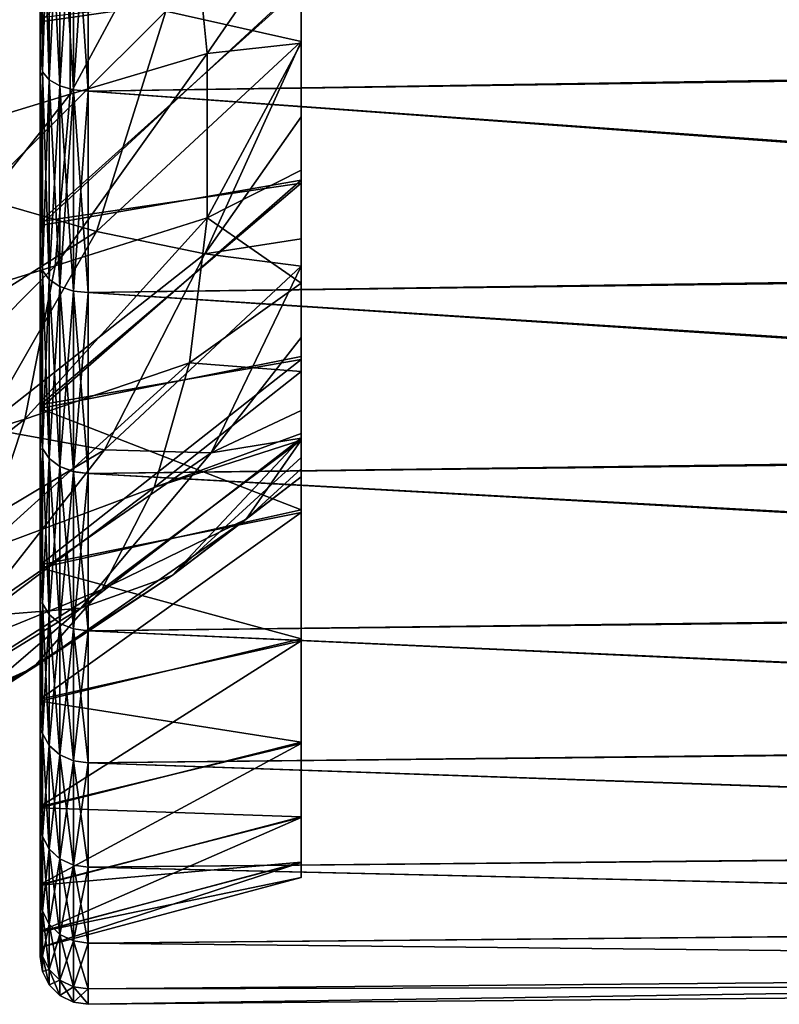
# Model space of a CAD drawing. Header units: metres. Extents: x 59 to 132, y -85 to 85.
# Tile 11 of 35: x 106 to 114, y -23 to -13. Entities that reach past the tile are written whole.
import ezdxf

# ---------------------------------------------------------------- set-up
doc = ezdxf.new("R2010")
doc.units = ezdxf.units.M
doc.layers.add('solid_21424500', color=7, linetype='CONTINUOUS')

msp = doc.modelspace()

# ---------------------------------------------------------------- linework, layer by layer
at = {"layer": 'solid_21424500'}
for points in [[(108.736504, -1.545284, -17.403584), (108.736504, -12.325272, -17.818939), (108.736504, -14.3864, -16.200062)], [(108.736504, -2.21733, -17.33021), (108.736504, -1.545284, -17.403584), (108.736504, -14.3864, -16.200062)], [(108.736504, -2.916389, -17.226603), (108.736504, -2.21733, -17.33021), (108.736504, -14.3864, -16.200062)], [(108.736504, -3.039438, -17.205166), (108.736504, -2.916389, -17.226603), (108.736504, -14.3864, -16.200062)], [(108.736504, -4.0511, -16.995493), (108.736504, -3.039438, -17.205166), (108.736504, -14.3864, -16.200062)], [(108.736504, -4.12171, -16.978476), (108.736504, -4.0511, -16.995493), (108.736504, -14.3864, -16.200062)], [(108.736504, -5.206022, -16.678144), (108.736504, -4.12171, -16.978476), (108.736504, -14.3864, -16.200062)], [(108.736504, -5.144264, 16.697227), (108.736504, -14.354297, 16.228565), (108.736504, -12.298341, 17.837694)], [(108.736504, -5.144264, 16.697227), (108.736504, -6.573537, 16.187922), (108.736504, -14.354297, 16.228565)], [(108.736504, -5.337685, -16.63653), (108.736504, -5.206022, -16.678144), (108.736504, -14.3864, -16.200062)], [(108.736504, -6.224511, -16.325407), (108.736504, -5.337685, -16.63653), (108.736504, -14.3864, -16.200062)], [(108.736504, -7.139551, -15.946522), (108.736504, -6.224511, -16.325407), (108.736504, -14.3864, -16.200062)], [(108.736504, -6.573537, 16.187922), (108.736504, -7.742362, 15.662554), (108.736504, -14.354297, 16.228565)], [(108.736504, -7.139551, -15.946522), (108.736504, -14.3864, -16.200062), (108.736504, -16.234882, -14.348649)], [(108.736504, -7.217797, -15.911273), (108.736504, -7.139551, -15.946522), (108.736504, -16.234882, -14.348649)], [(108.736504, -8.219799, -15.417481), (108.736504, -7.217797, -15.911273), (108.736504, -16.234882, -14.348649)], [(108.736504, -7.742362, 15.662554), (108.736504, -8.595588, 15.211063), (108.736504, -14.354297, 16.228565)], [(108.736504, -9.262671, -14.814148), (108.736504, -8.219799, -15.417481), (108.736504, -16.234882, -14.348649)], [(108.736504, -8.595588, 15.211063), (108.736504, -16.202282, 14.385346), (108.736504, -14.354297, 16.228565)], [(108.736504, -8.595588, 15.211063), (108.736504, -10.330909, 14.090158), (108.736504, -16.202282, 14.385346)], [(108.736504, -10.373007, -14.05959), (108.736504, -9.262671, -14.814148), (108.736504, -16.234882, -14.348649)], [(106, -12.693673, 18.455664), (108.736504, -10.057593, 19.190788), (108.736504, -12.298341, 17.837694)], [(106, -12.693673, 18.455664), (106, -10.363209, 19.858326), (108.736504, -10.057593, 19.190788)], [(106, -10.720851, 19.775965), (106, -10.363209, 19.858326), (106, -12.693673, 18.455664)], [(108.736504, -10.330909, 14.090158), (108.736504, -10.476274, 13.982405), (108.736504, -16.202282, 14.385346)], [(108.736504, -10.373007, -14.05959), (108.736504, -16.234882, -14.348649), (108.736504, -17.837894, -12.29918)], [(108.736504, -11.591855, -13.073598), (108.736504, -10.373007, -14.05959), (108.736504, -17.837894, -12.29918)], [(108.736504, -10.476274, 13.982405), (108.736504, -12.184021, 12.522331), (108.736504, -16.202282, 14.385346)], [(106, -12.966703, 18.382139), (106, -10.720851, 19.775965), (106, -12.693673, 18.455664)], [(106.024742, -10.952319, 19.827065), (106, -10.720851, 19.775965), (106, -12.966703, 18.382139)], [(131.052322, -13.037276, 18.682085), (131.019913, -10.709015, 20.107729), (106.504364, -11.118876, 20.12879)], [(131.020325, -10.740545, -20.0909), (131.052887, -13.074964, -18.655724), (106.504364, -11.118744, -20.128862)], [(106.024742, -10.952017, -19.827232), (106.024742, -13.218479, -18.393955), (106, -11.018086, -19.612431)], [(106.024742, -13.21876, 18.393755), (106.024742, -10.952319, 19.827065), (106, -12.966703, 18.382139)], [(106, -11.018086, -19.612431), (106, -13.265634, -18.167191), (106, -12.649658, -18.486012)], [(106.024742, -13.218479, -18.393955), (106, -13.265634, -18.167191), (106, -11.018086, -19.612431)], [(106.096611, -13.300233, -18.507719), (106.024742, -13.218479, -18.393955), (106.024742, -10.952017, -19.827232)], [(106.096611, -13.300233, -18.507719), (106.024742, -10.952017, -19.827232), (106.096611, -11.019753, -19.94986)], [(106.096611, -11.020058, 19.949692), (106.024742, -10.952319, 19.827065), (106.024742, -13.21876, 18.393755)], [(106.096611, -11.020058, 19.949692), (106.024742, -13.21876, 18.393755), (106.096611, -13.300515, 18.507517)], [(106.096611, -11.019753, -19.94986), (106.208488, -11.073324, -20.046843), (106.208488, -13.36489, -18.597692)], [(106.096611, -13.300233, -18.507719), (106.096611, -11.019753, -19.94986), (106.208488, -13.36489, -18.597692)], [(106.096611, -11.020058, 19.949692), (106.096611, -13.300515, 18.507517), (106.208488, -11.07363, 20.046675)], [(106.096611, -13.300515, 18.507517), (106.208488, -13.365173, 18.597488), (106.208488, -11.07363, 20.046675)], [(106.208488, -11.073324, -20.046843), (106.349266, -11.107418, -20.108566), (106.349266, -13.406039, -18.654953)], [(106.208488, -13.36489, -18.597692), (106.208488, -11.073324, -20.046843), (106.349266, -13.406039, -18.654953)], [(106.208488, -11.07363, 20.046675), (106.208488, -13.365173, 18.597488), (106.349266, -11.107725, 20.108397)], [(106.208488, -13.365173, 18.597488), (106.349266, -13.406323, 18.654747), (106.349266, -11.107725, 20.108397)], [(106.315155, -13.450378, -13.81745), (106.314453, -11.479282, -15.494463), (107.564926, -11.132538, -14.663002)], [(106.315155, -13.450378, -13.81745), (107.564926, -11.132538, -14.663002), (107.752502, -13.026556, -12.807762)], [(106.349266, -11.107418, -20.108566), (106.504364, -11.118744, -20.128862), (106.504364, -13.419691, -18.673763)], [(106.349266, -13.406039, -18.654953), (106.349266, -11.107418, -20.108566), (106.504364, -13.419691, -18.673763)], [(106.349266, -11.107725, 20.108397), (106.349266, -13.406323, 18.654747), (106.504364, -11.118876, 20.12879)], [(106.349266, -13.406323, 18.654747), (106.504364, -13.4198, 18.673685), (106.504364, -11.118876, 20.12879)], [(131.052887, -13.074964, -18.655724), (106.504364, -13.419691, -18.673763), (106.504364, -11.118744, -20.128862)], [(131.052322, -13.037276, 18.682085), (106.504364, -11.118876, 20.12879), (106.504364, -13.4198, 18.673685)], [(107.752502, -13.026556, -12.807762), (107.564926, -11.132538, -14.663002), (108.736504, -11.591855, -13.073598)], [(104.837906, -13.901284, -14.609788), (106.314453, -11.479282, -15.494463), (106.315155, -13.450378, -13.81745)], [(104.837906, -13.901284, -14.609788), (105.049614, -11.860922, -16.16424), (106.314453, -11.479282, -15.494463)], [(107.752502, -13.026556, -12.807762), (108.736504, -11.591855, -13.073598), (108.736504, -12.917808, -11.763639)], [(108.736504, -12.917808, -11.763639), (108.736504, -11.591855, -13.073598), (108.736504, -17.837894, -12.29918)], [(105.356255, -14.535519, 13.552732), (107.319351, -12.580066, 13.689045), (105.731506, -12.13886, 15.452381)], [(107.319351, -12.580066, 13.689045), (108.736504, -12.897502, 11.786219), (108.736504, -12.184021, 12.522331)], [(108.736504, -12.184021, 12.522331), (108.736504, -17.809683, 12.340103), (108.736504, -16.202282, 14.385346)], [(108.736504, -12.184021, 12.522331), (108.736504, -12.897502, 11.786219), (108.736504, -17.809683, 12.340103)], [(106, -14.830266, 16.786423), (108.736504, -12.298341, 17.837694), (108.736504, -14.354297, 16.228565)], [(106, -14.830266, 16.786423), (106, -12.693673, 18.455664), (108.736504, -12.298341, 17.837694)], [(106, -14.786541, -16.825035), (108.736504, -14.3864, -16.200062), (108.736504, -12.325272, -17.818939)], [(106, -12.649658, -18.486012), (106, -14.786541, -16.825035), (108.736504, -12.325272, -17.818939)], [(105.356255, -14.535519, 13.552732), (106.591919, -14.890302, 11.962339), (107.319351, -12.580066, 13.689045)], [(106.591919, -14.890302, 11.962339), (108.736504, -12.897502, 11.786219), (107.319351, -12.580066, 13.689045)], [(106, -13.265634, -18.167191), (106, -14.786541, -16.825035), (106, -12.649658, -18.486012)], [(106, -12.966703, 18.382139), (106, -12.693673, 18.455664), (106, -14.830266, 16.786423)], [(106.591919, -14.890302, 11.962339), (107.726295, -15.127367, 10.277378), (108.736504, -12.897502, 11.786219)], [(107.726295, -15.127367, 10.277378), (108.736504, -13.689787, 10.855903), (108.736504, -12.897502, 11.786219)], [(108.736504, -12.897502, 11.786219), (108.736504, -13.689787, 10.855903), (108.736504, -17.809683, 12.340103)], [(106, -15.039964, 16.728554), (106, -12.966703, 18.382139), (106, -14.830266, 16.786423)], [(106.024742, -13.21876, 18.393755), (106, -12.966703, 18.382139), (106, -15.039964, 16.728554)], [(107.753464, -14.746614, -10.781485), (107.752502, -13.026556, -12.807762), (108.736504, -12.917808, -11.763639)], [(107.753464, -14.746614, -10.781485), (108.736504, -12.917808, -11.763639), (108.736504, -14.247589, -10.111141)], [(108.736504, -12.917808, -11.763639), (108.736504, -17.837894, -12.29918), (108.736504, -19.184042, -10.068758)], [(108.736504, -14.247589, -10.111141), (108.736504, -12.917808, -11.763639), (108.736504, -19.184042, -10.068758)], [(106.157143, -15.251183, -11.965495), (107.752502, -13.026556, -12.807762), (107.753464, -14.746614, -10.781485)], [(106.157143, -15.251183, -11.965495), (106.315155, -13.450378, -13.81745), (107.752502, -13.026556, -12.807762)], [(131.08783, -15.181787, 16.984997), (131.052322, -13.037276, 18.682085), (106.504364, -13.4198, 18.673685)], [(131.052887, -13.074964, -18.655724), (131.088547, -15.221818, -16.949123), (106.504364, -13.419691, -18.673763)], [(106.024742, -13.218479, -18.393955), (106.024742, -15.29967, -16.702869), (106, -13.265634, -18.167191)], [(106.024742, -15.299925, 16.702637), (106.024742, -13.21876, 18.393755), (106, -15.039964, 16.728554)], [(106, -13.265634, -18.167191), (106, -15.328627, -16.464403), (106, -14.786541, -16.825035)], [(106.024742, -15.29967, -16.702869), (106, -15.328627, -16.464403), (106, -13.265634, -18.167191)], [(106.096611, -15.394297, -16.806175), (106.024742, -15.29967, -16.702869), (106.024742, -13.218479, -18.393955)], [(106.096611, -15.394297, -16.806175), (106.024742, -13.218479, -18.393955), (106.096611, -13.300233, -18.507719)], [(106.096611, -13.300515, 18.507517), (106.024742, -13.21876, 18.393755), (106.024742, -15.299925, 16.702637)], [(106.096611, -13.300515, 18.507517), (106.024742, -15.299925, 16.702637), (106.096611, -15.394552, 16.805941)], [(106.096611, -13.300233, -18.507719), (106.208488, -13.36489, -18.597692), (106.208488, -15.469133, -16.887877)], [(106.096611, -15.394297, -16.806175), (106.096611, -13.300233, -18.507719), (106.208488, -15.469133, -16.887877)], [(106.096611, -13.300515, 18.507517), (106.096611, -15.394552, 16.805941), (106.208488, -13.365173, 18.597488)], [(106.096611, -15.394552, 16.805941), (106.208488, -15.469391, 16.88764), (106.208488, -13.365173, 18.597488)], [(106.208488, -13.36489, -18.597692), (106.349266, -13.406039, -18.654953), (106.349266, -15.516762, -16.939871)], [(106.208488, -15.469133, -16.887877), (106.208488, -13.36489, -18.597692), (106.349266, -15.516762, -16.939871)], [(106.208488, -13.365173, 18.597488), (106.208488, -15.469391, 16.88764), (106.349266, -13.406323, 18.654747)], [(106.208488, -15.469391, 16.88764), (106.349266, -15.51702, 16.939634), (106.349266, -13.406323, 18.654747)], [(106.349266, -13.406039, -18.654953), (106.504364, -13.419691, -18.673763), (106.504364, -15.532547, -16.956932)], [(106.349266, -15.516762, -16.939871), (106.349266, -13.406039, -18.654953), (106.504364, -15.532547, -16.956932)], [(106.349266, -13.406323, 18.654747), (106.349266, -15.51702, 16.939634), (106.504364, -13.4198, 18.673685)], [(106.349266, -15.51702, 16.939634), (106.504364, -15.532633, 16.956852), (106.504364, -13.4198, 18.673685)], [(131.088547, -15.221818, -16.949123), (106.504364, -15.532547, -16.956932), (106.504364, -13.419691, -18.673763)], [(131.08783, -15.181787, 16.984997), (106.504364, -13.4198, 18.673685), (106.504364, -15.532633, 16.956852)], [(104.487717, -15.767572, -12.87239), (106.315155, -13.450378, -13.81745), (106.157143, -15.251183, -11.965495)], [(104.487717, -15.767572, -12.87239), (104.837906, -13.901284, -14.609788), (106.315155, -13.450378, -13.81745)], [(107.726295, -15.127367, 10.277378), (108.736504, -14.969512, 9.009684), (108.736504, -13.689787, 10.855903)], [(108.736504, -13.689787, 10.855903), (108.736504, -19.162525, 10.109468), (108.736504, -17.809683, 12.340103)], [(108.736504, -13.689787, 10.855903), (108.736504, -14.969512, 9.009684), (108.736504, -19.162525, 10.109468)], [(107.753464, -14.746614, -10.781485), (108.736504, -14.247589, -10.111141), (108.736504, -15.434165, -8.187271)], [(108.736504, -15.434165, -8.187271), (108.736504, -14.247589, -10.111141), (108.736504, -19.184042, -10.068758)], [(106, -16.74885, 14.87416), (108.736504, -14.354297, 16.228565), (108.736504, -16.202282, 14.385346)], [(106, -16.74885, 14.87416), (106, -14.830266, 16.786423), (108.736504, -14.354297, 16.228565)], [(106, -16.709352, -14.91839), (108.736504, -16.234882, -14.348649), (108.736504, -14.3864, -16.200062)], [(106, -14.786541, -16.825035), (106, -16.709352, -14.91839), (108.736504, -14.3864, -16.200062)], [(105.356255, -14.535519, 13.552732), (104, -16.533079, 12.294869), (106.591919, -14.890302, 11.962339)], [(105.8424, -16.858892, -9.962048), (106.157143, -15.251183, -11.965495), (107.753464, -14.746614, -10.781485)], [(105.8424, -16.858892, -9.962048), (107.753464, -14.746614, -10.781485), (107.567802, -16.269743, -8.611228)], [(107.567802, -16.269743, -8.611228), (107.753464, -14.746614, -10.781485), (108.736504, -15.434165, -8.187271)], [(106, -15.328627, -16.464403), (106, -16.709352, -14.91839), (106, -14.786541, -16.825035)], [(106, -15.039964, 16.728554), (106, -14.830266, 16.786423), (106, -16.74885, 14.87416)], [(105.410355, -16.951168, 10.3131), (106.591919, -14.890302, 11.962339), (104, -16.533079, 12.294869)], [(105.410355, -16.951168, 10.3131), (107.726295, -15.127367, 10.277378), (106.591919, -14.890302, 11.962339)], [(107.726295, -15.127367, 10.277378), (108.736504, -15.255379, 8.51667), (108.736504, -14.969512, 9.009684)], [(108.736504, -14.969512, 9.009684), (108.736504, -15.255379, 8.51667), (108.736504, -19.162525, 10.109468)], [(106, -16.899855, 14.846517), (106, -15.039964, 16.728554), (106, -16.74885, 14.87416)], [(106.024742, -15.299925, 16.702637), (106, -15.039964, 16.728554), (106, -16.899855, 14.846517)], [(105.410355, -16.951168, 10.3131), (106.675896, -17.179625, 8.217069), (107.726295, -15.127367, 10.277378)], [(106.675896, -17.179625, 8.217069), (108.736504, -15.255379, 8.51667), (107.726295, -15.127367, 10.277378)], [(105.8424, -16.858892, -9.962048), (104, -17.437801, -10.973632), (106.157143, -15.251183, -11.965495)], [(104.487717, -15.767572, -12.87239), (106.157143, -15.251183, -11.965495), (104, -17.437801, -10.973632)], [(131.123932, -17.103966, 15.047153), (131.08783, -15.181787, 16.984997), (106.504364, -15.532633, 16.956852)], [(131.088547, -15.221818, -16.949123), (131.12468, -17.141327, -15.004567), (106.504364, -15.532547, -16.956932)], [(106.675896, -17.179625, 8.217069), (107.793999, -17.211697, 6.027105), (108.736504, -15.255379, 8.51667)], [(107.793999, -17.211697, 6.027105), (108.736504, -16.001741, 7.014466), (108.736504, -15.255379, 8.51667)], [(108.736504, -15.255379, 8.51667), (108.736504, -20.245504, 7.717873), (108.736504, -19.162525, 10.109468)], [(108.736504, -15.255379, 8.51667), (108.736504, -16.001741, 7.014466), (108.736504, -20.245504, 7.717873)], [(106.024742, -15.29967, -16.702869), (106.024742, -17.166422, -14.777678), (106, -15.328627, -16.464403)], [(106.024742, -17.166647, 14.777415), (106.024742, -15.299925, 16.702637), (106, -16.899855, 14.846517)], [(106, -15.328627, -16.464403), (106, -17.1796, -14.522196), (106, -16.709352, -14.91839)], [(106.024742, -17.166422, -14.777678), (106, -17.1796, -14.522196), (106, -15.328627, -16.464403)], [(106.096611, -17.272593, -14.869075), (106.024742, -17.166422, -14.777678), (106.024742, -15.29967, -16.702869)], [(106.096611, -17.272593, -14.869075), (106.024742, -15.29967, -16.702869), (106.096611, -15.394297, -16.806175)], [(106.096611, -15.394552, 16.805941), (106.024742, -15.299925, 16.702637), (106.024742, -17.166647, 14.777415)], [(106.096611, -15.394552, 16.805941), (106.024742, -17.166647, 14.777415), (106.096611, -17.27282, 14.868812)], [(106.096611, -15.394297, -16.806175), (106.208488, -15.469133, -16.887877), (106.208488, -17.356562, -14.941359)], [(106.096611, -17.272593, -14.869075), (106.096611, -15.394297, -16.806175), (106.208488, -17.356562, -14.941359)], [(106.096611, -15.394552, 16.805941), (106.096611, -17.27282, 14.868812), (106.208488, -15.469391, 16.88764)], [(106.096611, -17.27282, 14.868812), (106.208488, -17.356791, 14.941094), (106.208488, -15.469391, 16.88764)], [(106.208488, -15.469133, -16.887877), (106.349266, -15.516762, -16.939871), (106.349266, -17.410002, -14.987362)], [(106.208488, -17.356562, -14.941359), (106.208488, -15.469133, -16.887877), (106.349266, -17.410002, -14.987362)], [(106.208488, -15.469391, 16.88764), (106.208488, -17.356791, 14.941094), (106.349266, -15.51702, 16.939634)], [(107.567802, -16.269743, -8.611228), (108.736504, -15.434165, -8.187271), (108.736504, -16.360792, -6.130617)], [(108.736504, -15.434165, -8.187271), (108.736504, -19.184042, -10.068758), (108.736504, -20.259224, -7.68186)], [(108.736504, -16.360792, -6.130617), (108.736504, -15.434165, -8.187271), (108.736504, -20.259224, -7.68186)], [(106.208488, -17.356791, 14.941094), (106.349266, -17.410229, 14.987096), (106.349266, -15.51702, 16.939634)], [(106.349266, -17.410002, -14.987362), (106.349266, -15.516762, -16.939871), (106.504364, -15.532547, -16.956932)], [(106.349266, -15.51702, 16.939634), (106.504364, -17.427763, 15.002355), (106.504364, -15.532633, 16.956852)], [(106.349266, -15.51702, 16.939634), (106.349266, -17.410229, 14.987096), (106.504364, -17.427763, 15.002355)], [(106.349266, -17.410002, -14.987362), (106.504364, -15.532547, -16.956932), (106.504364, -17.427698, -15.00243)], [(131.12468, -17.141327, -15.004567), (106.504364, -17.427698, -15.00243), (106.504364, -15.532547, -16.956932)], [(131.123932, -17.103966, 15.047153), (106.504364, -15.532633, 16.956852), (106.504364, -17.427763, 15.002355)], [(107.793999, -17.211697, 6.027105), (108.736504, -16.769583, 4.903247), (108.736504, -16.001741, 7.014466)], [(108.736504, -16.001741, 7.014466), (108.736504, -21.031191, 5.207141), (108.736504, -20.245504, 7.717873)], [(108.736504, -16.001741, 7.014466), (108.736504, -16.769583, 4.903247), (108.736504, -21.031191, 5.207141)], [(106, -16.74885, 14.87416), (108.736504, -16.202282, 14.385346), (108.736504, -17.809683, 12.340103)], [(105.374916, -18.253155, -7.832472), (105.8424, -16.858892, -9.962048), (107.567802, -16.269743, -8.611228)], [(105.374916, -18.253155, -7.832472), (107.567802, -16.269743, -8.611228), (107.197998, -17.5756, -6.325974)], [(106, -18.386005, -12.795404), (108.736504, -17.837894, -12.29918), (108.736504, -16.234882, -14.348649)], [(106, -16.709352, -14.91839), (106, -18.386005, -12.795404), (108.736504, -16.234882, -14.348649)], [(107.197998, -17.5756, -6.325974), (107.567802, -16.269743, -8.611228), (108.736504, -16.360792, -6.130617)], [(107.197998, -17.5756, -6.325974), (108.736504, -16.360792, -6.130617), (108.736504, -17.010349, -3.988354)], [(108.736504, -16.360792, -6.130617), (108.736504, -20.259224, -7.68186), (108.736504, -21.037809, -5.180379)], [(108.736504, -17.010349, -3.988354), (108.736504, -16.360792, -6.130617), (108.736504, -21.037809, -5.180379)], [(106, -17.1796, -14.522196), (106, -18.386005, -12.795404), (106, -16.709352, -14.91839)], [(106, -18.416897, 12.750852), (106, -16.74885, 14.87416), (108.736504, -17.809683, 12.340103)], [(106, -16.899855, 14.846517), (106, -16.74885, 14.87416), (106, -18.416897, 12.750852)], [(107.793999, -17.211697, 6.027105), (108.736504, -17.059589, 3.772087), (108.736504, -16.769583, 4.903247)], [(108.736504, -16.769583, 4.903247), (108.736504, -17.059589, 3.772087), (108.736504, -21.031191, 5.207141)], [(105.8424, -16.858892, -9.962048), (104, -18.293507, -9.479703), (104, -17.437801, -10.973632)], [(105.374916, -18.253155, -7.832472), (104, -18.293507, -9.479703), (105.8424, -16.858892, -9.962048)], [(106, -18.52799, 12.757771), (106, -16.899855, 14.846517), (106, -18.416897, 12.750852)], [(106.024742, -17.166647, 14.777415), (106, -16.899855, 14.846517), (106, -18.52799, 12.757771)], [(105.410355, -16.951168, 10.3131), (104, -18.777967, 8.478959), (106.675896, -17.179625, 8.217069)], [(107.197998, -17.5756, -6.325974), (108.736504, -17.010349, -3.988354), (108.736504, -17.080622, -3.675514)], [(108.736504, -17.010349, -3.988354), (108.736504, -21.037809, -5.180379), (108.736504, -21.508015, -2.616091)], [(108.736504, -17.080622, -3.675514), (108.736504, -17.010349, -3.988354), (108.736504, -21.508015, -2.616091)], [(106.42881, -18.842672, 3.731715), (108.736504, -17.059589, 3.772087), (107.793999, -17.211697, 6.027105)], [(106.42881, -18.842672, 3.731715), (107.386276, -18.499216, 1.268874), (108.736504, -17.059589, 3.772087)], [(131.159286, -18.776411, 12.899409), (131.123932, -17.103966, 15.047153), (106.504364, -17.427763, 15.002355)], [(106.648987, -18.646748, -3.956243), (108.736504, -17.080622, -3.675514), (108.161095, -17.907463, -1.210997)], [(106.648987, -18.646748, -3.956243), (107.197998, -17.5756, -6.325974), (108.736504, -17.080622, -3.675514)], [(107.386276, -18.499216, 1.268874), (108.736504, -17.260172, 2.71062), (108.736504, -17.059589, 3.772087)], [(108.161095, -17.907463, -1.210997), (108.736504, -17.080622, -3.675514), (108.736504, -17.381662, -1.771348)], [(108.736504, -17.059589, 3.772087), (108.736504, -17.260172, 2.71062), (108.736504, -21.031191, 5.207141)], [(108.736504, -17.381662, -1.771348), (108.736504, -17.080622, -3.675514), (108.736504, -21.508015, -2.616091)], [(105.301559, -18.933222, 6.144468), (106.675896, -17.179625, 8.217069), (104, -18.777967, 8.478959)], [(105.301559, -18.933222, 6.144468), (107.793999, -17.211697, 6.027105), (106.675896, -17.179625, 8.217069)], [(105.301559, -18.933222, 6.144468), (106.42881, -18.842672, 3.731715), (107.793999, -17.211697, 6.027105)], [(106.024742, -17.166422, -14.777678), (106.024742, -18.792568, -12.645361), (106, -17.1796, -14.522196)], [(106.024742, -18.792763, 12.645074), (106.024742, -17.166647, 14.777415), (106, -18.52799, 12.757771)], [(106, -17.1796, -14.522196), (106, -18.780499, -12.381931), (106, -18.386005, -12.795404)], [(106.024742, -18.792568, -12.645361), (106, -18.780499, -12.381931), (106, -17.1796, -14.522196)], [(106.096611, -18.908798, -12.72357), (106.024742, -18.792568, -12.645361), (106.024742, -17.166422, -14.777678)], [(106.096611, -18.908798, -12.72357), (106.024742, -17.166422, -14.777678), (106.096611, -17.272593, -14.869075)], [(106.096611, -17.27282, 14.868812), (106.024742, -17.166647, 14.777415), (106.024742, -18.792763, 12.645074)], [(131.12468, -17.141327, -15.004567), (131.159958, -18.806746, -12.855132), (106.504364, -17.427698, -15.00243)], [(106.096611, -17.27282, 14.868812), (106.024742, -18.792763, 12.645074), (106.096611, -18.908991, 12.723282)], [(106.096611, -17.272593, -14.869075), (106.208488, -17.356562, -14.941359), (106.208488, -19.000721, -12.785424)], [(106.096611, -18.908798, -12.72357), (106.096611, -17.272593, -14.869075), (106.208488, -19.000721, -12.785424)], [(106.096611, -17.27282, 14.868812), (106.096611, -18.908991, 12.723282), (106.208488, -17.356791, 14.941094)], [(107.386276, -18.499216, 1.268874), (108.736504, -17.4652, 0.474947), (108.736504, -17.260172, 2.71062)], [(108.736504, -17.260172, 2.71062), (108.736504, -21.506098, 2.630746), (108.736504, -21.031191, 5.207141)], [(108.736504, -17.260172, 2.71062), (108.736504, -17.4652, 0.474947), (108.736504, -21.506098, 2.630746)], [(106.096611, -18.908991, 12.723282), (106.208488, -19.000916, 12.785134), (106.208488, -17.356791, 14.941094)], [(106.208488, -17.356562, -14.941359), (106.349266, -17.410002, -14.987362), (106.349266, -19.059221, -12.824789)], [(106.208488, -19.000721, -12.785424), (106.208488, -17.356562, -14.941359), (106.349266, -19.059221, -12.824789)], [(106.208488, -17.356791, 14.941094), (106.208488, -19.000916, 12.785134), (106.349266, -17.410229, 14.987096)], [(106.208488, -19.000916, 12.785134), (106.349266, -19.059418, 12.824498), (106.349266, -17.410229, 14.987096)], [(106.349266, -19.059221, -12.824789), (106.349266, -17.410002, -14.987362), (106.504364, -17.427698, -15.00243)], [(106.349266, -17.410229, 14.987096), (106.504364, -19.078627, 12.837584), (106.504364, -17.427763, 15.002355)], [(106.349266, -17.410229, 14.987096), (106.349266, -19.059418, 12.824498), (106.504364, -19.078627, 12.837584)], [(106.349266, -19.059221, -12.824789), (106.504364, -17.427698, -15.00243), (106.504364, -19.078579, -12.837654)], [(131.159958, -18.806746, -12.855132), (106.504364, -19.078579, -12.837654), (106.504364, -17.427698, -15.00243)], [(131.159286, -18.776411, 12.899409), (106.504364, -17.427763, 15.002355), (106.504364, -19.078627, 12.837584)], [(108.161095, -17.907463, -1.210997), (108.736504, -17.381662, -1.771348), (108.736504, -17.4652, 0.474947)], [(108.736504, -17.381662, -1.771348), (108.736504, -21.508015, -2.616091), (108.736504, -21.666756)], [(108.736504, -17.4652, 0.474947), (108.736504, -17.381662, -1.771348), (108.736504, -21.666756)], [(107.386276, -18.499216, 1.268874), (108.161095, -17.907463, -1.210997), (108.736504, -17.4652, 0.474947)], [(108.736504, -17.4652, 0.474947), (108.736504, -21.666756), (108.736504, -21.506098, 2.630746)], [(104.76062, -19.416315, -5.60373), (105.374916, -18.253155, -7.832472), (107.197998, -17.5756, -6.325974)], [(104.76062, -19.416315, -5.60373), (107.197998, -17.5756, -6.325974), (106.648987, -18.646748, -3.956243)], [(106, -18.416897, 12.750852), (108.736504, -17.809683, 12.340103), (108.736504, -19.162525, 10.109468)], [(106, -19.795956, -10.480153), (108.736504, -19.184042, -10.068758), (108.736504, -17.837894, -12.29918)], [(106, -18.386005, -12.795404), (106, -19.795956, -10.480153), (108.736504, -17.837894, -12.29918)], [(105.928101, -19.468884, -1.533678), (106.648987, -18.646748, -3.956243), (108.161095, -17.907463, -1.210997)], [(105.928101, -19.468884, -1.533678), (108.161095, -17.907463, -1.210997), (107.386276, -18.499216, 1.268874)], [(106, -18.780499, -12.381931), (106, -19.795956, -10.480153), (106, -18.386005, -12.795404)], [(106, -19.817308, 10.439981), (106, -18.416897, 12.750852), (108.736504, -19.162525, 10.109468)], [(106, -19.902077, 10.485459), (106, -18.416897, 12.750852), (106, -19.817308, 10.439981)], [(106, -19.902077, 10.485459), (106, -18.52799, 12.757771), (106, -18.416897, 12.750852)], [(105.04496, -20.031027, 0.909368), (105.928101, -19.468884, -1.533678), (107.386276, -18.499216, 1.268874)], [(105.04496, -20.031027, 0.909368), (107.386276, -18.499216, 1.268874), (106.42881, -18.842672, 3.731715)], [(106.024742, -18.792763, 12.645074), (106, -18.52799, 12.757771), (106, -19.902077, 10.485459)], [(105.928101, -19.468884, -1.533678), (104, -20.337288, -3.30252), (106.648987, -18.646748, -3.956243)], [(104.76062, -19.416315, -5.60373), (106.648987, -18.646748, -3.956243), (104, -20.337288, -3.30252)], [(106, -18.780499, -12.381931), (106, -20.115646, -10.070651), (106, -19.795956, -10.480153)], [(106.024742, -20.155319, -10.335807), (106, -20.115646, -10.070651), (106, -18.780499, -12.381931)], [(106.024742, -18.792568, -12.645361), (106.024742, -20.155319, -10.335807), (106, -18.780499, -12.381931)], [(131.191315, -20.18737, 10.554891), (131.159286, -18.776411, 12.899409), (106.504364, -19.078627, 12.837584)], [(105.301559, -18.933222, 6.144468), (104, -20.331106, 3.338806), (106.42881, -18.842672, 3.731715)], [(105.04496, -20.031027, 0.909368), (106.42881, -18.842672, 3.731715), (104, -20.331106, 3.338806)], [(106.024742, -20.155478, 10.335499), (106.024742, -18.792763, 12.645074), (106, -19.902077, 10.485459)], [(106.096611, -20.279976, -10.399732), (106.024742, -20.155319, -10.335807), (106.024742, -18.792568, -12.645361)], [(106.096611, -20.279976, -10.399732), (106.024742, -18.792568, -12.645361), (106.096611, -18.908798, -12.72357)], [(106.096611, -18.908991, 12.723282), (106.024742, -18.792763, 12.645074), (106.024742, -20.155478, 10.335499)], [(131.159958, -18.806746, -12.855132), (131.191818, -20.208828, -10.51374), (106.504364, -19.078579, -12.837654)], [(106.096611, -18.908991, 12.723282), (106.024742, -20.155478, 10.335499), (106.096611, -20.280134, 10.399423)], [(106.096611, -18.908798, -12.72357), (106.208488, -19.000721, -12.785424), (106.208488, -20.378565, -10.450289)], [(106.096611, -20.279976, -10.399732), (106.096611, -18.908798, -12.72357), (106.208488, -20.378565, -10.450289)], [(106.096611, -18.908991, 12.723282), (106.096611, -20.280134, 10.399423), (106.208488, -19.000916, 12.785134)], [(106.096611, -20.280134, 10.399423), (106.208488, -20.378725, 10.449978), (106.208488, -19.000916, 12.785134)], [(106.208488, -19.000721, -12.785424), (106.349266, -19.059221, -12.824789), (106.349266, -20.441309, -10.482464)], [(106.208488, -20.378565, -10.450289), (106.208488, -19.000721, -12.785424), (106.349266, -20.441309, -10.482464)], [(106.208488, -19.000916, 12.785134), (106.208488, -20.378725, 10.449978), (106.349266, -19.059418, 12.824498)], [(106.208488, -20.378725, 10.449978), (106.349266, -20.441467, 10.482152), (106.349266, -19.059418, 12.824498)], [(106.349266, -20.441309, -10.482464), (106.349266, -19.059221, -12.824789), (106.504364, -19.078579, -12.837654)], [(106.349266, -19.059418, 12.824498), (106.504364, -20.462086, 10.492884), (106.504364, -19.078627, 12.837584)], [(106.349266, -19.059418, 12.824498), (106.349266, -20.441467, 10.482152), (106.504364, -20.462086, 10.492884)], [(106.349266, -20.441309, -10.482464), (106.504364, -19.078579, -12.837654), (106.504364, -20.462055, -10.492944)], [(131.191818, -20.208828, -10.51374), (106.504364, -20.462055, -10.492944), (106.504364, -19.078579, -12.837654)], [(131.191315, -20.18737, 10.554891), (106.504364, -19.078627, 12.837584), (106.504364, -20.462086, 10.492884)], [(106, -19.817308, 10.439981), (108.736504, -19.162525, 10.109468), (108.736504, -20.245504, 7.717873)], [(106, -20.923012, -7.999076), (108.736504, -20.259224, -7.68186), (108.736504, -19.184042, -10.068758)], [(106, -19.795956, -10.480153), (106, -20.923012, -7.999076), (108.736504, -19.184042, -10.068758)], [(105.928101, -19.468884, -1.533678), (104, -20.470011, -2.345423), (104, -20.337288, -3.30252)], [(105.04496, -20.031027, 0.909368), (104, -20.470011, -2.345423), (105.928101, -19.468884, -1.533678)], [(106, -20.115646, -10.070651), (106, -20.923012, -7.999076), (106, -19.795956, -10.480153)], [(106, -20.935165, 7.967252), (106, -19.817308, 10.439981), (108.736504, -20.245504, 7.717873)], [(106, -20.99445, 8.078454), (106, -19.817308, 10.439981), (106, -20.935165, 7.967252)], [(106, -20.99445, 8.078454), (106, -19.902077, 10.485459), (106, -19.817308, 10.439981)], [(106.024742, -20.155478, 10.335499), (106, -19.902077, 10.485459), (106, -20.99445, 8.078454)], [(106, -20.115646, -10.070651), (106, -21.164146, -7.624912), (106, -20.923012, -7.999076)], [(106.024742, -21.235573, -7.881386), (106, -21.164146, -7.624912), (106, -20.115646, -10.070651)], [(106.024742, -20.155319, -10.335807), (106.024742, -21.235573, -7.881386), (106, -20.115646, -10.070651)], [(106.024742, -21.235693, 7.881062), (106.024742, -20.155478, 10.335499), (106, -20.99445, 8.078454)], [(106.096611, -21.366911, -7.93013), (106.024742, -21.235573, -7.881386), (106.024742, -20.155319, -10.335807)], [(106.096611, -21.366911, -7.93013), (106.024742, -20.155319, -10.335807), (106.096611, -20.279976, -10.399732)], [(106.096611, -20.280134, 10.399423), (106.024742, -20.155478, 10.335499), (106.024742, -21.235693, 7.881062)], [(131.218521, -21.309628, 8.05137), (131.191315, -20.18737, 10.554891), (106.504364, -20.462086, 10.492884)], [(131.191818, -20.208828, -10.51374), (131.218842, -21.322325, -8.017679), (106.504364, -20.462055, -10.492944)], [(106, -20.935165, 7.967252), (108.736504, -20.245504, 7.717873), (108.736504, -21.031191, 5.207141)], [(106, -21.740068, -5.394574), (108.736504, -21.037809, -5.180379), (108.736504, -20.259224, -7.68186)], [(106, -20.923012, -7.999076), (106, -21.740068, -5.394574), (108.736504, -20.259224, -7.68186)], [(106.096611, -20.280134, 10.399423), (106.024742, -21.235693, 7.881062), (106.096611, -21.367031, 7.929805)], [(106.096611, -20.279976, -10.399732), (106.208488, -20.378565, -10.450289), (106.208488, -21.470783, -7.968682)], [(106.096611, -21.366911, -7.93013), (106.096611, -20.279976, -10.399732), (106.208488, -21.470783, -7.968682)], [(106.096611, -20.280134, 10.399423), (106.096611, -21.367031, 7.929805), (106.208488, -20.378725, 10.449978)], [(106.096611, -21.367031, 7.929805), (106.208488, -21.470905, 7.968355), (106.208488, -20.378725, 10.449978)], [(106.208488, -20.378565, -10.450289), (106.349266, -20.441309, -10.482464), (106.349266, -21.53689, -7.993217)], [(106.208488, -21.470783, -7.968682), (106.208488, -20.378565, -10.450289), (106.349266, -21.53689, -7.993217)], [(106.208488, -20.378725, 10.449978), (106.208488, -21.470905, 7.968355), (106.349266, -20.441467, 10.482152)], [(106.208488, -21.470905, 7.968355), (106.349266, -21.537012, 7.992888), (106.349266, -20.441467, 10.482152)], [(106.349266, -21.53689, -7.993217), (106.349266, -20.441309, -10.482464), (106.504364, -20.462055, -10.492944)], [(106.349266, -20.441467, 10.482152), (106.504364, -21.55875, 8.001116), (106.504364, -20.462086, 10.492884)], [(106.349266, -20.441467, 10.482152), (106.349266, -21.537012, 7.992888), (106.504364, -21.55875, 8.001116)], [(106.349266, -21.53689, -7.993217), (106.504364, -20.462055, -10.492944), (106.504364, -21.558733, -8.001163)], [(131.218842, -21.322325, -8.017679), (106.504364, -21.558733, -8.001163), (106.504364, -20.462055, -10.492944)], [(131.218521, -21.309628, 8.05137), (106.504364, -20.462086, 10.492884), (106.504364, -21.55875, 8.001116)], [(106, -21.164146, -7.624912), (106, -21.740068, -5.394574), (106, -20.923012, -7.999076)], [(106, -21.745283, 5.373933), (106, -20.935165, 7.967252), (108.736504, -21.031191, 5.207141)], [(106, -21.802521, 5.541016), (106, -20.935165, 7.967252), (106, -21.745283, 5.373933)], [(106, -21.802521, 5.541016), (106, -20.99445, 8.078454), (106, -20.935165, 7.967252)], [(106.024742, -21.235693, 7.881062), (106, -20.99445, 8.078454), (106, -21.802521, 5.541016)], [(106, -21.745283, 5.373933), (108.736504, -21.031191, 5.207141), (108.736504, -21.506098, 2.630746)], [(106, -22.233509, -2.724361), (108.736504, -21.508015, -2.616091), (108.736504, -21.037809, -5.180379)], [(106, -21.740068, -5.394574), (106, -22.233509, -2.724361), (108.736504, -21.037809, -5.180379)], [(106, -21.164146, -7.624912), (106, -21.916067, -5.069391), (106, -21.740068, -5.394574)], [(106.024742, -22.018188, -5.316499), (106, -21.916067, -5.069391), (106, -21.164146, -7.624912)], [(106.024742, -21.235573, -7.881386), (106.024742, -22.018188, -5.316499), (106, -21.164146, -7.624912)], [(106.024742, -22.01827, 5.316164), (106.024742, -21.235693, 7.881062), (106, -21.802521, 5.541016)], [(106.096611, -22.154367, -5.349381), (106.024742, -22.018188, -5.316499), (106.024742, -21.235573, -7.881386)], [(106.096611, -22.154367, -5.349381), (106.024742, -21.235573, -7.881386), (106.096611, -21.366911, -7.93013)], [(106.096611, -21.367031, 7.929805), (106.024742, -21.235693, 7.881062), (106.024742, -22.01827, 5.316164)], [(106.096611, -21.367031, 7.929805), (106.024742, -22.01827, 5.316164), (106.096611, -22.154449, 5.349043)], [(106.096611, -21.366911, -7.93013), (106.208488, -21.470783, -7.968682), (106.208488, -22.262068, -5.375386)], [(106.096611, -22.154367, -5.349381), (106.096611, -21.366911, -7.93013), (106.208488, -22.262068, -5.375386)], [(106.096611, -21.367031, 7.929805), (106.096611, -22.154449, 5.349043), (106.208488, -21.470905, 7.968355)], [(131.239319, -22.123526, 5.428273), (131.218521, -21.309628, 8.05137), (106.504364, -21.55875, 8.001116)], [(131.218842, -21.322325, -8.017679), (131.239471, -22.129103, -5.405484), (106.504364, -21.558733, -8.001163)], [(106.096611, -22.154449, 5.349043), (106.208488, -22.26215, 5.375047), (106.208488, -21.470905, 7.968355)], [(106.208488, -21.470783, -7.968682), (106.349266, -21.53689, -7.993217), (106.349266, -22.33061, -5.391937)], [(106.208488, -22.262068, -5.375386), (106.208488, -21.470783, -7.968682), (106.349266, -22.33061, -5.391937)], [(106.208488, -21.470905, 7.968355), (106.208488, -22.26215, 5.375047), (106.349266, -21.537012, 7.992888)], [(106, -22.234617, 2.714528), (108.736504, -21.506098, 2.630746), (108.736504, -21.666756)], [(106, -22.234617, 2.714528), (106, -21.745283, 5.373933), (108.736504, -21.506098, 2.630746)], [(106, -22.4), (108.736504, -21.666756), (108.736504, -21.508015, -2.616091)], [(106, -22.233509, -2.724361), (106, -22.4), (108.736504, -21.508015, -2.616091)], [(106.208488, -22.26215, 5.375047), (106.349266, -22.330692, 5.391596), (106.349266, -21.537012, 7.992888)], [(106.349266, -22.33061, -5.391937), (106.349266, -21.53689, -7.993217), (106.504364, -21.558733, -8.001163)], [(106.349266, -21.537012, 7.992888), (106.504364, -22.353249, 5.397205), (106.504364, -21.55875, 8.001116)], [(106.349266, -21.537012, 7.992888), (106.349266, -22.330692, 5.391596), (106.504364, -22.353249, 5.397205)], [(106.349266, -22.33061, -5.391937), (106.504364, -21.558733, -8.001163), (106.504364, -22.353241, -5.397238)], [(131.239471, -22.129103, -5.405484), (106.504364, -22.353241, -5.397238), (106.504364, -21.558733, -8.001163)], [(131.239319, -22.123526, 5.428273), (106.504364, -21.55875, 8.001116), (106.504364, -22.353249, 5.397205)], [(106, -22.234617, 2.714528), (108.736504, -21.666756), (106, -22.4)], [(106, -21.916067, -5.069391), (106, -22.233509, -2.724361), (106, -21.740068, -5.394574)], [(106, -22.306904, 2.904815), (106, -21.745283, 5.373933), (106, -22.234617, 2.714528)], [(106, -22.306904, 2.904815), (106, -21.802521, 5.541016), (106, -21.745283, 5.373933)], [(106.024742, -22.01827, 5.316164), (106, -21.802521, 5.541016), (106, -22.306904, 2.904815)], [(106, -21.916067, -5.069391), (106, -22.363787, -2.431508), (106, -22.233509, -2.724361)], [(106.024742, -22.492197, -2.677097), (106, -22.363787, -2.431508), (106, -21.916067, -5.069391)], [(106.024742, -22.018188, -5.316499), (106.024742, -22.492197, -2.677097), (106, -21.916067, -5.069391)], [(106.024742, -22.492239, 2.676754), (106.024742, -22.01827, 5.316164), (106, -22.306904, 2.904815)], [(106.096611, -22.631308, -2.693655), (106.024742, -22.492197, -2.677097), (106.024742, -22.018188, -5.316499)], [(106.096611, -22.631308, -2.693655), (106.024742, -22.018188, -5.316499), (106.096611, -22.154367, -5.349381)], [(106.096611, -22.154449, 5.349043), (106.024742, -22.01827, 5.316164), (106.024742, -22.492239, 2.676754)], [(106.096611, -22.154449, 5.349043), (106.024742, -22.492239, 2.676754), (106.096611, -22.63135, 2.69331)], [(106.096611, -22.154367, -5.349381), (106.208488, -22.262068, -5.375386), (106.208488, -22.741327, -2.706749)], [(106.096611, -22.631308, -2.693655), (106.096611, -22.154367, -5.349381), (106.208488, -22.741327, -2.706749)], [(106.096611, -22.154449, 5.349043), (106.096611, -22.63135, 2.69331), (106.208488, -22.26215, 5.375047)], [(131.252029, -22.615303, 2.731212), (131.239319, -22.123526, 5.428273), (106.504364, -22.353249, 5.397205)], [(131.239471, -22.129103, -5.405484), (131.252075, -22.616669, -2.719883), (106.504364, -22.353241, -5.397238)], [(106, -22.363787, -2.431508), (106, -22.4), (106, -22.233509, -2.724361)], [(106, -22.493868, 0.243777), (106, -22.234617, 2.714528), (106, -22.4)], [(106, -22.493868, 0.243777), (106, -22.306904, 2.904815), (106, -22.234617, 2.714528)], [(106.096611, -22.63135, 2.69331), (106.208488, -22.741367, 2.706403), (106.208488, -22.26215, 5.375047)], [(106.208488, -22.262068, -5.375386), (106.349266, -22.33061, -5.391937), (106.349266, -22.811344, -2.715083)], [(106.208488, -22.741327, -2.706749), (106.208488, -22.262068, -5.375386), (106.349266, -22.811344, -2.715083)], [(106.208488, -22.26215, 5.375047), (106.208488, -22.741367, 2.706403), (106.349266, -22.330692, 5.391596)], [(106.024742, -22.492239, 2.676754), (106, -22.306904, 2.904815), (106, -22.493868, 0.243777)], [(106, -22.363787, -2.431508), (106, -22.493868, 0.243777), (106, -22.4)], [(106.024742, -22.650955, -0.000173), (106, -22.493868, 0.243777), (106, -22.363787, -2.431508)], [(106.024742, -22.492197, -2.677097), (106.024742, -22.650955, -0.000173), (106, -22.363787, -2.431508)], [(106.208488, -22.741367, 2.706403), (106.349266, -22.811386, 2.714735), (106.349266, -22.330692, 5.391596)], [(106.349266, -22.811344, -2.715083), (106.349266, -22.33061, -5.391937), (106.504364, -22.353241, -5.397238)], [(106.349266, -22.330692, 5.391596), (106.504364, -22.834446, 2.717648), (106.504364, -22.353249, 5.397205)], [(106.349266, -22.330692, 5.391596), (106.349266, -22.811386, 2.714735), (106.504364, -22.834446, 2.717648)], [(106.349266, -22.811344, -2.715083), (106.504364, -22.353241, -5.397238), (106.504364, -22.834444, -2.717664)], [(131.252075, -22.616669, -2.719883), (106.504364, -22.834444, -2.717664), (106.504364, -22.353241, -5.397238)], [(131.252029, -22.615303, 2.731212), (106.504364, -22.353249, 5.397205), (106.504364, -22.834446, 2.717648)], [(106.024742, -22.650955, -0.000173), (106.024742, -22.492239, 2.676754), (106, -22.493868, 0.243777)], [(106.096611, -22.791048, -0.000174), (106.024742, -22.650955, -0.000173), (106.024742, -22.492197, -2.677097)], [(106.096611, -22.791048, -0.000174), (106.024742, -22.492197, -2.677097), (106.096611, -22.631308, -2.693655)], [(106.096611, -22.63135, 2.69331), (106.024742, -22.492239, 2.676754), (106.024742, -22.650955, -0.000173)], [(106.096611, -22.63135, 2.69331), (106.024742, -22.650955, -0.000173), (106.096611, -22.791048, -0.000174)], [(106.096611, -22.631308, -2.693655), (106.208488, -22.741327, -2.706749), (106.208488, -22.901844, -0.000175)], [(106.096611, -22.791048, -0.000174), (106.096611, -22.631308, -2.693655), (106.208488, -22.901844, -0.000175)], [(106.096611, -22.63135, 2.69331), (106.096611, -22.791048, -0.000174), (106.208488, -22.741367, 2.706403)], [(131.252029, -22.615303, 2.731212), (106.504364, -22.834446, 2.717648), (106.504364, -22.995598)], [(131.256546, -22.779589), (131.252029, -22.615303, 2.731212), (106.504364, -22.995598)], [(131.252075, -22.616669, -2.719883), (131.256546, -22.779589), (106.504364, -22.834444, -2.717664)], [(106.096611, -22.791048, -0.000174), (106.208488, -22.901844, -0.000175), (106.208488, -22.741367, 2.706403)], [(106.208488, -22.741327, -2.706749), (106.349266, -22.811344, -2.715083), (106.349266, -22.972357, -0.000175)], [(106.208488, -22.901844, -0.000175), (106.208488, -22.741327, -2.706749), (106.349266, -22.972357, -0.000175)], [(106.208488, -22.741367, 2.706403), (106.208488, -22.901844, -0.000175), (106.349266, -22.811386, 2.714735)], [(106.208488, -22.901844, -0.000175), (106.349266, -22.972357, -0.000175), (106.349266, -22.811386, 2.714735)], [(106.349266, -22.972357, -0.000175), (106.349266, -22.811344, -2.715083), (106.504364, -22.834444, -2.717664)], [(106.349266, -22.811386, 2.714735), (106.504364, -22.995598), (106.504364, -22.834446, 2.717648)], [(106.349266, -22.811386, 2.714735), (106.349266, -22.972357, -0.000175), (106.504364, -22.995598)], [(131.256546, -22.779589), (106.504364, -22.995598), (106.504364, -22.834444, -2.717664)], [(106.349266, -22.972357, -0.000175), (106.504364, -22.834444, -2.717664), (106.504364, -22.995598)]]:
    msp.add_3dface(points, dxfattribs=at)

doc.saveas('drawing.dxf')
